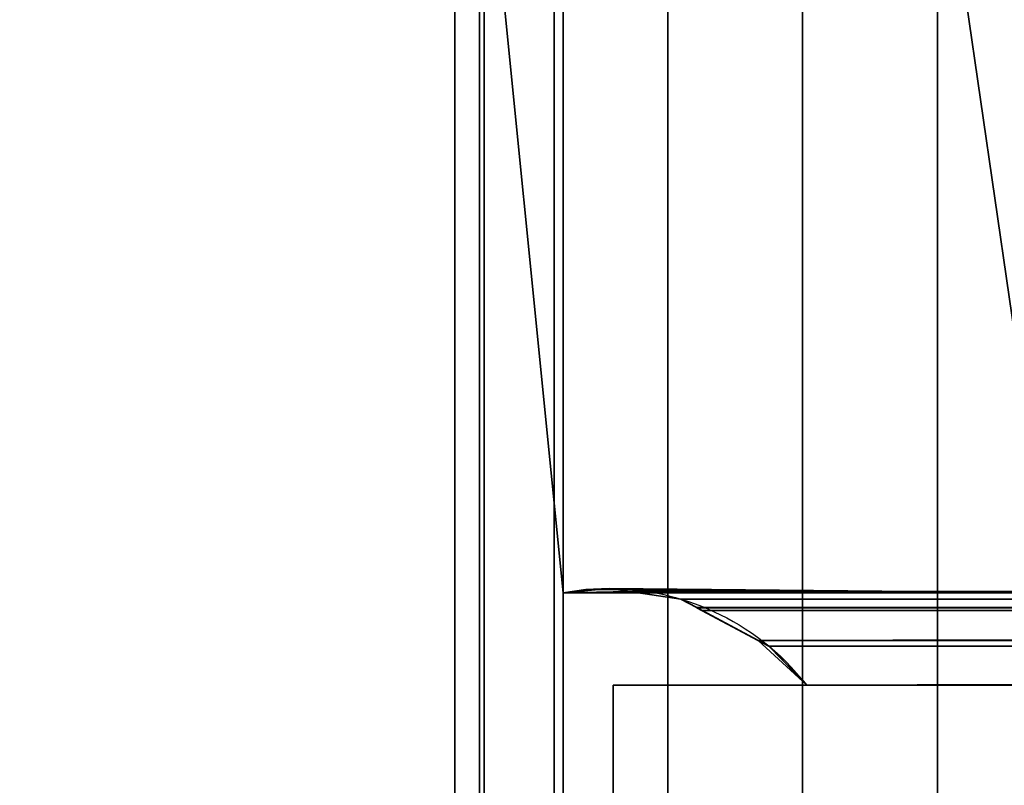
# Model space of a CAD drawing. Header units: millimetres. Extents: x -322 to 8072, y -96 to 57.
# Tile 56 of 256: x 1252 to 1272, y -20 to -4. Entities that reach past the tile are written whole.
import ezdxf

# ---------------------------------------------------------------- set-up
doc = ezdxf.new("R2010")
doc.units = ezdxf.units.MM
doc.layers.add('151', color=7, linetype='Continuous', true_color=0xffffff)

# ---------------------------------------------------------------- blocks, each defined once
blk = doc.blocks.new('UG_SURFACE_012')
at = {"layer": '151', "color": 252, "linetype": 'Continuous', "lineweight": 35}
for points in [[(1263, 0.2, 1417), (1263, -15.8, 1417), (1263, -15.8, 1427.017), (1263, 0, 1427.017)], [(1263, 0, 1884.983), (1263, -15.8, 1884.983), (1263, -15.8, 1895), (1263, 0.2, 1895)], [(1272.779, 0, 1417), (1272.779, -15.8, 1417), (1263, -15.8, 1417), (1263, 0.2, 1417)], [(1263, 0.2, 1895), (1263, -15.8, 1895), (1272.779, -15.8, 1895), (1272.779, 0, 1895)], [(1859, 0, 2017), (1141, 0, 2017), (1141, -26, 2017), (1859, -26, 2017)], [(1260.83, 0, 1422.076), (1260.83, -39.3, 1422.076), (1261.322, -39.3, 1419.369), (1261.322, 0, 1419.369)], [(1261.42, 0, 1424.764), (1261.42, -39.3, 1424.764), (1260.83, -39.3, 1422.076), (1260.83, 0, 1422.076)], [(1260.83, 0, 1889.924), (1260.83, -39.3, 1889.924), (1261.42, -39.3, 1887.236), (1261.42, 0, 1887.236)], [(1261.322, 0, 1892.632), (1261.322, -39.3, 1892.632), (1260.83, -39.3, 1889.924), (1260.83, 0, 1889.924)], [(1261.322, 0, 1419.369), (1261.322, -39.3, 1419.369), (1262.82, -39.3, 1417.06), (1262.82, 0, 1417.06)], [(1262.82, 0, 1894.94), (1262.82, -39.3, 1894.94), (1261.322, -39.3, 1892.632), (1261.322, 0, 1892.632)], [(1261.42, 0, 1424.764), (1263, 0, 1427.017), (1263, -15.8, 1427.017)], [(1263, -15.8, 1427.017), (1263, -23.5, 1427.017), (1261.42, -39.3, 1424.764), (1261.42, 0, 1424.764)], [(1261.42, 0, 1887.236), (1261.42, -39.3, 1887.236), (1263, -23.5, 1884.983), (1263, -15.8, 1884.983)], [(1263, -15.8, 1884.983), (1263, 0, 1884.983), (1261.42, 0, 1887.236)], [(1262.82, 0, 1417.06), (1262.82, -39.3, 1417.06), (1265.092, -39.3, 1415.507), (1265.092, 0, 1415.507)], [(1265.092, 0, 1896.493), (1265.092, -39.3, 1896.493), (1262.82, -39.3, 1894.94), (1262.82, 0, 1894.94)], [(1265.092, 0, 1415.507), (1265.092, -39.3, 1415.507), (1267.787, -39.3, 1414.95), (1267.787, 0, 1414.95)], [(1267.787, 0, 1897.05), (1267.787, -39.3, 1897.05), (1265.092, -39.3, 1896.493), (1265.092, 0, 1896.493)], [(1267.787, 0, 1414.95), (1267.787, -39.3, 1414.95), (1270.489, -39.3, 1415.475), (1270.489, 0, 1415.475)], [(1270.489, 0, 1896.525), (1270.489, -39.3, 1896.525), (1267.787, -39.3, 1897.05), (1267.787, 0, 1897.05)], [(1270.489, 0, 1415.475), (1270.489, -39.3, 1415.475), (1272.779, -23.5, 1417), (1272.779, -15.8, 1417)], [(1272.779, -15.8, 1417), (1272.779, 0, 1417), (1270.489, 0, 1415.475)], [(1270.489, 0, 1896.525), (1272.779, 0, 1895), (1272.779, -15.8, 1895)], [(1272.779, -15.8, 1895), (1272.779, -23.5, 1895), (1270.489, -39.3, 1896.525), (1270.489, 0, 1896.525)], [(1141, -26), (1141, -2), (1859, -2), (1859, -26)], [(1263, -15.8, 1884.983), (1264.329, -15.774, 1893.671), (1263.921, -15.715, 1894.079)], [(1263.921, -15.715, 1894.079), (1263.453, -15.736, 1894.547), (1263, -15.8, 1884.983)], [(1263, -15.8, 1427.017), (1263.453, -15.736, 1417.453), (1263.921, -15.715, 1417.921)], [(1263.921, -15.715, 1417.921), (1264.329, -15.774, 1418.329), (1263, -15.8, 1427.017)], [(1263.453, -15.736, 1894.547), (1263, -15.8, 1895), (1263, -15.8, 1884.983)], [(1263, -15.8, 1427.017), (1263, -15.8, 1417), (1263.453, -15.736, 1417.453)], [(1263.453, -15.736, 1417.453), (1263, -15.8, 1417), (1272.779, -15.8, 1417)], [(1272.779, -15.8, 1895), (1263, -15.8, 1895), (1263.453, -15.736, 1894.547)], [(1263.921, -15.715, 1417.921), (1263.453, -15.736, 1417.453), (1272.779, -15.8, 1417)], [(1263.453, -15.736, 1894.547), (1263.921, -15.715, 1894.079), (1272.779, -15.8, 1895)], [(1272.779, -15.8, 1417), (1264.329, -15.774, 1418.329), (1263.921, -15.715, 1417.921)], [(1272.779, -15.8, 1895), (1263.921, -15.715, 1894.079), (1264.329, -15.774, 1893.671)], [(1264.329, -15.774, 1418.329), (1264.329, -15.774, 1893.671), (1263, -15.8, 1427.017)], [(1264.329, -15.774, 1893.671), (1263, -15.8, 1884.983), (1263, -15.8, 1427.017)], [(1263, -15.8, 1427.017), (1264.329, -15.774, 1418.329), (1264.329, -15.774, 1418.329)], [(1263, -15.8, 1427.017), (1263, -15.8, 1884.983), (1263, -23.5, 1884.983), (1263, -23.5, 1427.017)], [(1264.329, -15.774, 1418.329), (1265.354, -15.924, 1892.646), (1264.458, -15.793, 1893.542)], [(1265.354, -15.924, 1892.646), (1264.329, -15.774, 1418.329), (1265.354, -15.924, 1419.354)], [(1264.458, -15.793, 1893.542), (1264.329, -15.774, 1893.671), (1264.329, -15.774, 1418.329)], [(1500, -15.797, 1418.332), (1265.354, -15.924, 1419.354), (1264.329, -15.774, 1418.329)], [(1500, -15.797, 1418.332), (1264.329, -15.774, 1418.329), (1272.779, -15.8, 1417)], [(1264.329, -15.774, 1418.329), (1264.329, -15.774, 1418.329), (1500, -15.797, 1418.332)], [(1272.779, -15.8, 1895), (1264.329, -15.774, 1893.671), (1264.458, -15.793, 1893.542)], [(1264.458, -15.793, 1893.542), (1735.544, -15.877, 1893.544), (1727.221, -15.8, 1895)], [(1727.221, -15.8, 1895), (1272.779, -15.8, 1895), (1264.458, -15.793, 1893.542)], [(1734.328, -16.095, 1892.328), (1264.458, -15.793, 1893.542), (1265.354, -15.924, 1892.646)], [(1734.328, -16.095, 1892.328), (1734.646, -15.924, 1892.646), (1264.458, -15.793, 1893.542)], [(1734.646, -15.924, 1892.646), (1735.544, -15.877, 1893.544), (1264.458, -15.793, 1893.542)], [(1265.672, -16.095, 1419.672), (1265.354, -15.924, 1419.354), (1500, -15.797, 1418.332)], [(1265.354, -15.924, 1419.354), (1265.672, -16.095, 1892.328), (1265.354, -15.924, 1892.646)], [(1265.354, -15.924, 1419.354), (1265.672, -16.095, 1419.672), (1265.672, -16.095, 1892.328)], [(1734.219, -16.153, 1892.219), (1265.354, -15.924, 1892.646), (1265.672, -16.095, 1892.328)], [(1265.354, -15.924, 1892.646), (1734.219, -16.153, 1892.219), (1734.328, -16.095, 1892.328)], [(1265.675, -16.097, 1419.675), (1265.672, -16.095, 1419.672), (1500, -15.797, 1418.332)], [(1500, -15.797, 1418.332), (1500, -15.795, 1418.817), (1265.675, -16.097, 1419.675)], [(1500, -15.795, 1418.817), (1500, -16.115, 1419.658), (1265.675, -16.097, 1419.675)], [(1265.672, -16.095, 1419.672), (1265.675, -16.097, 1419.675), (1266.899, -16.752, 1891.101), (1265.781, -16.153, 1892.219)], [(1265.781, -16.153, 1892.219), (1265.672, -16.095, 1892.328), (1265.672, -16.095, 1419.672)], [(1265.672, -16.095, 1892.328), (1265.781, -16.153, 1892.219), (1734.219, -16.153, 1892.219)], [(1265.675, -16.097, 1419.675), (1266.899, -16.752, 1420.899), (1266.899, -16.752, 1891.101)], [(1266.899, -16.752, 1420.899), (1265.675, -16.097, 1419.675), (1500, -16.115, 1419.658)], [(1266.899, -16.752, 1420.899), (1500, -16.115, 1419.658), (1500, -16.441, 1420.516)], [(1265.781, -16.153, 1892.219), (1732.885, -16.868, 1890.885), (1733.101, -16.752, 1891.101)], [(1732.885, -16.868, 1890.885), (1265.781, -16.153, 1892.219), (1266.899, -16.752, 1891.101)], [(1733.101, -16.752, 1891.101), (1734.219, -16.153, 1892.219), (1265.781, -16.153, 1892.219)], [(1266.901, -16.754, 1420.902), (1266.899, -16.752, 1420.899), (1500, -16.441, 1420.516)], [(1500, -16.441, 1420.516), (1500, -16.755, 1420.868), (1266.901, -16.754, 1420.902)], [(1267.116, -16.869, 1890.884), (1266.899, -16.752, 1420.899), (1266.901, -16.754, 1420.902)], [(1267.116, -16.869, 1890.884), (1267.115, -16.868, 1890.885), (1266.899, -16.752, 1420.899)], [(1267.115, -16.868, 1890.885), (1266.899, -16.752, 1891.101), (1266.899, -16.752, 1420.899)], [(1266.899, -16.752, 1891.101), (1732.884, -16.869, 1890.884), (1732.885, -16.868, 1890.885)], [(1266.899, -16.752, 1891.101), (1267.115, -16.868, 1890.885), (1732.884, -16.869, 1890.884)], [(1266.901, -16.754, 1420.902), (1267.871, -17.65, 1890.128), (1267.116, -16.869, 1890.884)], [(1266.901, -16.754, 1420.902), (1267.115, -16.868, 1421.115), (1267.871, -17.65, 1890.128)], [(1267.115, -16.868, 1421.115), (1266.901, -16.754, 1420.902), (1500, -16.755, 1420.868)], [(1267.871, -17.65, 1421.872), (1267.115, -16.868, 1421.115), (1500, -16.755, 1420.868)], [(1267.115, -16.868, 1421.115), (1267.871, -17.65, 1421.872), (1267.871, -17.65, 1890.128)], [(1267.115, -16.868, 1890.885), (1267.116, -16.869, 1890.884), (1732.884, -16.869, 1890.884)], [(1267.871, -17.65, 1890.128), (1732.129, -17.65, 1890.128), (1732.884, -16.869, 1890.884), (1267.116, -16.869, 1890.884)], [(1500, -16.755, 1420.868), (1500, -17.65, 1421.872), (1267.871, -17.65, 1421.872)], [(1264, -17.65, 1418), (1267.871, -17.65, 1421.872), (1500, -17.65, 1421.872)], [(1264, -17.65, 1418), (1264, -17.65, 1894), (1267.871, -17.65, 1890.128), (1267.871, -17.65, 1421.872)], [(1500, -17.65, 1421.872), (1732.129, -17.65, 1421.872), (1736, -17.65, 1418), (1264, -17.65, 1418)], [(1264, -17.65, 1894), (1736, -17.65, 1894), (1732.129, -17.65, 1890.128), (1267.871, -17.65, 1890.128)], [(1264, -17.65, 1894), (1264, -21.65, 1894), (1736, -21.65, 1894), (1736, -17.65, 1894)], [(1736, -17.65, 1418), (1736, -21.65, 1418), (1264, -21.65, 1418), (1264, -17.65, 1418)], [(1264, -17.65, 1418), (1264, -21.65, 1418), (1264, -21.65, 1894), (1264, -17.65, 1894)]]:
    blk.add_3dface(points, dxfattribs=at)

msp = doc.modelspace()

# ---------------------------------------------------------------- linework, layer by layer
at = {"layer": '151', "color": 253, "linetype": 'Continuous', "lineweight": -3}
for p, q in [((1263, -15.8, 1895), (1263, 0.2, 1895)), ((1263, 0.2, 1417), (1263, -15.8, 1417)), ((1263, 0, 1884.983), (1263, -15.8, 1884.983)), ((1263, 0, 1427.017), (1263, -15.8, 1427.017)), ((1263, -15.8, 1427.017), (1263, -23.5, 1427.017)), ((1263, -15.8, 1884.983), (1263, -23.5, 1884.983)), ((1263, -15.8, 1417), (1263, -15.8, 1427.017)), ((1263, -15.8, 1895), (1272.779, -15.8, 1895)), ((1272.779, -15.8, 1417), (1263, -15.8, 1417)), ((1263, -15.8, 1884.983), (1263, -15.8, 1895)), ((1263, -15.8, 1427.017), (1263, -15.8, 1884.983)), ((1264, -17.65, 1418), (1736, -17.65, 1418)), ((1264, -21.65, 1894), (1264, -17.65, 1894)), ((1736, -17.65, 1894), (1264, -17.65, 1894)), ((1264, -21.65, 1418), (1264, -17.65, 1418)), ((1264, -17.65, 1894), (1264, -17.65, 1418))]:
    msp.add_line(p, q, dxfattribs=at)
for points in [[(1263, -15.8, 1895), (1263.225, -15.758, 1894.775), (1263.454, -15.729, 1894.546), (1263.686, -15.715, 1894.314), (1263.921, -15.715, 1894.079)], [(1263, -15.8, 1417), (1263.225, -15.758, 1417.225), (1263.454, -15.729, 1417.454), (1263.686, -15.715, 1417.686), (1263.921, -15.715, 1417.921)]]:
    msp.add_rational_spline(points, [1, 0.986763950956, 0.975006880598, 0.964728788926, 0.955929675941], degree=4, dxfattribs=at)
for points, degree, knots in [([(1263.921, -15.715, 1417.921), (1264.628, -15.715, 1418.628), (1265.345, -15.864, 1419.345), (1266.695, -16.489, 1420.695), (1267.342, -16.967, 1421.342), (1267.871, -17.65, 1421.871)], 3, [0, 0, 0, 0, 0.5, 0.5, 1, 1, 1, 1]), ([(1263.921, -15.715, 1894.079), (1264.628, -15.715, 1893.372), (1265.345, -15.864, 1892.655), (1266.695, -16.489, 1891.305), (1267.342, -16.967, 1890.658), (1267.871, -17.65, 1890.129)], 3, [0, 0, 0, 0, 0.5, 0.5, 1, 1, 1, 1]), ([(1732.129, -17.65, 1890.129), (1682.129, -17.65, 1890.129), (1269.174, -17.65, 1890.129), (1267.871, -17.65, 1890.129)], 1, [0, 0, 0.107699, 0.997194, 1, 1])]:
    msp.add_open_spline(points, degree=degree, knots=knots, dxfattribs=at)
for points in [[(1267.871, -17.65, 1421.871), (1267.871, -17.65, 1890.129)], [(1267.871, -17.65, 1421.871), (1500, -17.65, 1421.871)]]:
    msp.add_open_spline(points, degree=1, dxfattribs=at)

# ---------------------------------------------------------------- block references
msp.add_blockref('UG_SURFACE_012', (0, 0), dxfattribs=at)

doc.saveas('drawing.dxf')
